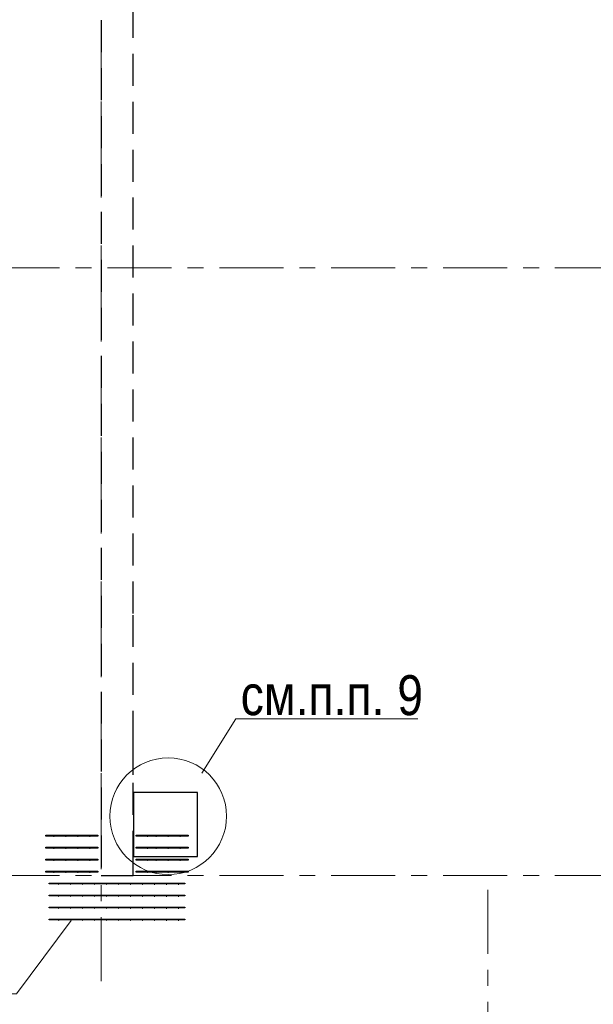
# Model space of a CAD drawing. Header units: metres. Extents: x -38 to 86, y -15 to 21.
# Tile 29 of 102: x 25.52 to 29.11, y 8.19 to 14.35. Entities that reach past the tile are written whole.
import ezdxf

# ---------------------------------------------------------------- set-up
doc = ezdxf.new("R2010")
doc.units = ezdxf.units.M
for name, pattern in [('______11', [0.5, 0.4, -0.05, 0, -0.05]), ('______2', [0.27, 0.2, -0.07]), ('______5', [1.1, 0.8, -0.1, 0.1, -0.1])]:
    doc.linetypes.add(name, pattern=pattern)
for name, color, linetype, lineweight in [('XR$2$Осевая линия (1)', 7, '______5', 13), ('XR$3$Арматурный каркас 01', 4, 'Continuous', 35), ('XR$3$Общий слой (1)_1', 7, 'Continuous', 13), ('XR$3$Перекрытие (1)', 7, 'Continuous', 35), ('XR$3$Фундамент (1)_1', 7, 'Continuous', 35)]:
    doc.layers.add(name, color=color, linetype=linetype, lineweight=lineweight)
doc.layers.add('XR$5$Стена_ бетон несущ.', color=7, linetype='Continuous', lineweight=70, true_color=0xb4b496)
doc.styles.add('ARIAL', font='arial.ttf')

msp = doc.modelspace()

# ---------------------------------------------------------------- hatches: boundary and pattern name
at = {"layer": 'XR$3$Арматурный каркас 01', "linetype": 'Continuous', "lineweight": 50, "transparency": 33554687}
for points in [[(25.737, 9.2432), (25.7368, 9.2444), (25.7362, 9.2454), (25.7352, 9.246), (25.734, 9.2462), (25.7329, 9.246), (25.7319, 9.2454), (25.7313, 9.2444), (25.731, 9.2432), (25.7313, 9.2421), (25.7319, 9.2411), (25.7329, 9.2405), (25.734, 9.2402), (25.7352, 9.2405), (25.7362, 9.2411), (25.7368, 9.2421)], [(25.812, 9.2432), (25.8118, 9.2444), (25.8112, 9.2454), (25.8102, 9.246), (25.809, 9.2462), (25.8079, 9.246), (25.8069, 9.2454), (25.8063, 9.2444), (25.806, 9.2432), (25.8063, 9.2421), (25.8069, 9.2411), (25.8079, 9.2405), (25.809, 9.2402), (25.8102, 9.2405), (25.8112, 9.2411), (25.8118, 9.2421)], [(25.887, 9.2432), (25.8868, 9.2444), (25.8862, 9.2454), (25.8852, 9.246), (25.884, 9.2462), (25.8829, 9.246), (25.8819, 9.2454), (25.8813, 9.2444), (25.881, 9.2432), (25.8813, 9.2421), (25.8819, 9.2411), (25.8829, 9.2405), (25.884, 9.2402), (25.8852, 9.2405), (25.8862, 9.2411), (25.8868, 9.2421)], [(25.962, 9.2432), (25.9618, 9.2444), (25.9612, 9.2454), (25.9602, 9.246), (25.959, 9.2462), (25.9579, 9.246), (25.9569, 9.2454), (25.9563, 9.2444), (25.956, 9.2432), (25.9563, 9.2421), (25.9569, 9.2411), (25.9579, 9.2405), (25.959, 9.2402), (25.9602, 9.2405), (25.9612, 9.2411), (25.9618, 9.2421)], [(26.322, 9.2432), (26.3218, 9.2444), (26.3212, 9.2454), (26.3202, 9.246), (26.319, 9.2462), (26.3179, 9.246), (26.3169, 9.2454), (26.3163, 9.2444), (26.316, 9.2432), (26.3163, 9.2421), (26.3169, 9.2411), (26.3179, 9.2405), (26.319, 9.2402), (26.3202, 9.2405), (26.3212, 9.2411), (26.3218, 9.2421)], [(26.377, 9.2432), (26.3768, 9.2444), (26.3762, 9.2454), (26.3752, 9.246), (26.374, 9.2462), (26.3729, 9.246), (26.3719, 9.2454), (26.3713, 9.2444), (26.371, 9.2432), (26.3713, 9.2421), (26.3719, 9.2411), (26.3729, 9.2405), (26.374, 9.2402), (26.3752, 9.2405), (26.3762, 9.2411), (26.3768, 9.2421)], [(26.452, 9.2432), (26.4518, 9.2444), (26.4512, 9.2454), (26.4502, 9.246), (26.449, 9.2462), (26.4479, 9.246), (26.4469, 9.2454), (26.4463, 9.2444), (26.446, 9.2432), (26.4463, 9.2421), (26.4469, 9.2411), (26.4479, 9.2405), (26.449, 9.2402), (26.4502, 9.2405), (26.4512, 9.2411), (26.4518, 9.2421)], [(26.527, 9.2432), (26.5268, 9.2444), (26.5262, 9.2454), (26.5252, 9.246), (26.524, 9.2462), (26.5229, 9.246), (26.5219, 9.2454), (26.5213, 9.2444), (26.521, 9.2432), (26.5213, 9.2421), (26.5219, 9.2411), (26.5229, 9.2405), (26.524, 9.2402), (26.5252, 9.2405), (26.5262, 9.2411), (26.5268, 9.2421)], [(25.737, 9.1682), (25.7368, 9.1694), (25.7362, 9.1704), (25.7352, 9.171), (25.734, 9.1712), (25.7329, 9.171), (25.7319, 9.1704), (25.7313, 9.1694), (25.731, 9.1682), (25.7313, 9.1671), (25.7319, 9.1661), (25.7329, 9.1655), (25.734, 9.1652), (25.7352, 9.1655), (25.7362, 9.1661), (25.7368, 9.1671)], [(25.812, 9.1682), (25.8118, 9.1694), (25.8112, 9.1704), (25.8102, 9.171), (25.809, 9.1712), (25.8079, 9.171), (25.8069, 9.1704), (25.8063, 9.1694), (25.806, 9.1682), (25.8063, 9.1671), (25.8069, 9.1661), (25.8079, 9.1655), (25.809, 9.1652), (25.8102, 9.1655), (25.8112, 9.1661), (25.8118, 9.1671)], [(25.887, 9.1682), (25.8868, 9.1694), (25.8862, 9.1704), (25.8852, 9.171), (25.884, 9.1712), (25.8829, 9.171), (25.8819, 9.1704), (25.8813, 9.1694), (25.881, 9.1682), (25.8813, 9.1671), (25.8819, 9.1661), (25.8829, 9.1655), (25.884, 9.1652), (25.8852, 9.1655), (25.8862, 9.1661), (25.8868, 9.1671)], [(25.962, 9.1682), (25.9618, 9.1694), (25.9612, 9.1704), (25.9602, 9.171), (25.959, 9.1712), (25.9579, 9.171), (25.9569, 9.1704), (25.9563, 9.1694), (25.956, 9.1682), (25.9563, 9.1671), (25.9569, 9.1661), (25.9579, 9.1655), (25.959, 9.1652), (25.9602, 9.1655), (25.9612, 9.1661), (25.9618, 9.1671)], [(26.322, 9.1682), (26.3218, 9.1694), (26.3212, 9.1704), (26.3202, 9.171), (26.319, 9.1712), (26.3179, 9.171), (26.3169, 9.1704), (26.3163, 9.1694), (26.316, 9.1682), (26.3163, 9.1671), (26.3169, 9.1661), (26.3179, 9.1655), (26.319, 9.1652), (26.3202, 9.1655), (26.3212, 9.1661), (26.3218, 9.1671)], [(26.377, 9.1682), (26.3768, 9.1694), (26.3762, 9.1704), (26.3752, 9.171), (26.374, 9.1712), (26.3729, 9.171), (26.3719, 9.1704), (26.3713, 9.1694), (26.371, 9.1682), (26.3713, 9.1671), (26.3719, 9.1661), (26.3729, 9.1655), (26.374, 9.1652), (26.3752, 9.1655), (26.3762, 9.1661), (26.3768, 9.1671)], [(26.452, 9.1682), (26.4518, 9.1694), (26.4512, 9.1704), (26.4502, 9.171), (26.449, 9.1712), (26.4479, 9.171), (26.4469, 9.1704), (26.4463, 9.1694), (26.446, 9.1682), (26.4463, 9.1671), (26.4469, 9.1661), (26.4479, 9.1655), (26.449, 9.1652), (26.4502, 9.1655), (26.4512, 9.1661), (26.4518, 9.1671)], [(26.527, 9.1682), (26.5268, 9.1694), (26.5262, 9.1704), (26.5252, 9.171), (26.524, 9.1712), (26.5229, 9.171), (26.5219, 9.1704), (26.5213, 9.1694), (26.521, 9.1682), (26.5213, 9.1671), (26.5219, 9.1661), (26.5229, 9.1655), (26.524, 9.1652), (26.5252, 9.1655), (26.5262, 9.1661), (26.5268, 9.1671)], [(25.737, 9.0932), (25.7368, 9.0944), (25.7362, 9.0954), (25.7352, 9.096), (25.734, 9.0962), (25.7329, 9.096), (25.7319, 9.0954), (25.7313, 9.0944), (25.731, 9.0932), (25.7313, 9.0921), (25.7319, 9.0911), (25.7329, 9.0905), (25.734, 9.0902), (25.7352, 9.0905), (25.7362, 9.0911), (25.7368, 9.0921)], [(25.812, 9.0932), (25.8118, 9.0944), (25.8112, 9.0954), (25.8102, 9.096), (25.809, 9.0962), (25.8079, 9.096), (25.8069, 9.0954), (25.8063, 9.0944), (25.806, 9.0932), (25.8063, 9.0921), (25.8069, 9.0911), (25.8079, 9.0905), (25.809, 9.0902), (25.8102, 9.0905), (25.8112, 9.0911), (25.8118, 9.0921)], [(25.887, 9.0932), (25.8868, 9.0944), (25.8862, 9.0954), (25.8852, 9.096), (25.884, 9.0962), (25.8829, 9.096), (25.8819, 9.0954), (25.8813, 9.0944), (25.881, 9.0932), (25.8813, 9.0921), (25.8819, 9.0911), (25.8829, 9.0905), (25.884, 9.0902), (25.8852, 9.0905), (25.8862, 9.0911), (25.8868, 9.0921)], [(25.962, 9.0932), (25.9618, 9.0944), (25.9612, 9.0954), (25.9602, 9.096), (25.959, 9.0962), (25.9579, 9.096), (25.9569, 9.0954), (25.9563, 9.0944), (25.956, 9.0932), (25.9563, 9.0921), (25.9569, 9.0911), (25.9579, 9.0905), (25.959, 9.0902), (25.9602, 9.0905), (25.9612, 9.0911), (25.9618, 9.0921)], [(26.322, 9.0932), (26.3218, 9.0944), (26.3212, 9.0954), (26.3202, 9.096), (26.319, 9.0962), (26.3179, 9.096), (26.3169, 9.0954), (26.3163, 9.0944), (26.316, 9.0932), (26.3163, 9.0921), (26.3169, 9.0911), (26.3179, 9.0905), (26.319, 9.0902), (26.3202, 9.0905), (26.3212, 9.0911), (26.3218, 9.0921)], [(26.377, 9.0932), (26.3768, 9.0944), (26.3762, 9.0954), (26.3752, 9.096), (26.374, 9.0962), (26.3729, 9.096), (26.3719, 9.0954), (26.3713, 9.0944), (26.371, 9.0932), (26.3713, 9.0921), (26.3719, 9.0911), (26.3729, 9.0905), (26.374, 9.0902), (26.3752, 9.0905), (26.3762, 9.0911), (26.3768, 9.0921)], [(26.452, 9.0932), (26.4518, 9.0944), (26.4512, 9.0954), (26.4502, 9.096), (26.449, 9.0962), (26.4479, 9.096), (26.4469, 9.0954), (26.4463, 9.0944), (26.446, 9.0932), (26.4463, 9.0921), (26.4469, 9.0911), (26.4479, 9.0905), (26.449, 9.0902), (26.4502, 9.0905), (26.4512, 9.0911), (26.4518, 9.0921)], [(26.527, 9.0932), (26.5268, 9.0944), (26.5262, 9.0954), (26.5252, 9.096), (26.524, 9.0962), (26.5229, 9.096), (26.5219, 9.0954), (26.5213, 9.0944), (26.521, 9.0932), (26.5213, 9.0921), (26.5219, 9.0911), (26.5229, 9.0905), (26.524, 9.0902), (26.5252, 9.0905), (26.5262, 9.0911), (26.5268, 9.0921)], [(25.737, 9.0182), (25.7368, 9.0194), (25.7362, 9.0204), (25.7352, 9.021), (25.734, 9.0212), (25.7329, 9.021), (25.7319, 9.0204), (25.7313, 9.0194), (25.731, 9.0182), (25.7313, 9.0171), (25.7319, 9.0161), (25.7329, 9.0155), (25.734, 9.0152), (25.7352, 9.0155), (25.7362, 9.0161), (25.7368, 9.0171)], [(25.812, 9.0182), (25.8118, 9.0194), (25.8112, 9.0204), (25.8102, 9.021), (25.809, 9.0212), (25.8079, 9.021), (25.8069, 9.0204), (25.8063, 9.0194), (25.806, 9.0182), (25.8063, 9.0171), (25.8069, 9.0161), (25.8079, 9.0155), (25.809, 9.0152), (25.8102, 9.0155), (25.8112, 9.0161), (25.8118, 9.0171)], [(25.887, 9.0182), (25.8868, 9.0194), (25.8862, 9.0204), (25.8852, 9.021), (25.884, 9.0212), (25.8829, 9.021), (25.8819, 9.0204), (25.8813, 9.0194), (25.881, 9.0182), (25.8813, 9.0171), (25.8819, 9.0161), (25.8829, 9.0155), (25.884, 9.0152), (25.8852, 9.0155), (25.8862, 9.0161), (25.8868, 9.0171)], [(25.962, 9.0182), (25.9618, 9.0194), (25.9612, 9.0204), (25.9602, 9.021), (25.959, 9.0212), (25.9579, 9.021), (25.9569, 9.0204), (25.9563, 9.0194), (25.956, 9.0182), (25.9563, 9.0171), (25.9569, 9.0161), (25.9579, 9.0155), (25.959, 9.0152), (25.9602, 9.0155), (25.9612, 9.0161), (25.9618, 9.0171)], [(26.322, 9.0182), (26.3218, 9.0194), (26.3212, 9.0204), (26.3202, 9.021), (26.319, 9.0212), (26.3179, 9.021), (26.3169, 9.0204), (26.3163, 9.0194), (26.316, 9.0182), (26.3163, 9.0171), (26.3169, 9.0161), (26.3179, 9.0155), (26.319, 9.0152), (26.3202, 9.0155), (26.3212, 9.0161), (26.3218, 9.0171)], [(26.377, 9.0182), (26.3768, 9.0194), (26.3762, 9.0204), (26.3752, 9.021), (26.374, 9.0212), (26.3729, 9.021), (26.3719, 9.0204), (26.3713, 9.0194), (26.371, 9.0182), (26.3713, 9.0171), (26.3719, 9.0161), (26.3729, 9.0155), (26.374, 9.0152), (26.3752, 9.0155), (26.3762, 9.0161), (26.3768, 9.0171)], [(26.452, 9.0182), (26.4518, 9.0194), (26.4512, 9.0204), (26.4502, 9.021), (26.449, 9.0212), (26.4479, 9.021), (26.4469, 9.0204), (26.4463, 9.0194), (26.446, 9.0182), (26.4463, 9.0171), (26.4469, 9.0161), (26.4479, 9.0155), (26.449, 9.0152), (26.4502, 9.0155), (26.4512, 9.0161), (26.4518, 9.0171)], [(26.527, 9.0182), (26.5268, 9.0194), (26.5262, 9.0204), (26.5252, 9.021), (26.524, 9.0212), (26.5229, 9.021), (26.5219, 9.0204), (26.5213, 9.0194), (26.521, 9.0182), (26.5213, 9.0171), (26.5219, 9.0161), (26.5229, 9.0155), (26.524, 9.0152), (26.5252, 9.0155), (26.5262, 9.0161), (26.5268, 9.0171)], [(25.767, 8.9432), (25.7668, 8.9444), (25.7662, 8.9454), (25.7652, 8.946), (25.764, 8.9462), (25.7629, 8.946), (25.7619, 8.9454), (25.7613, 8.9444), (25.761, 8.9432), (25.7613, 8.9421), (25.7619, 8.9411), (25.7629, 8.9405), (25.764, 8.9402), (25.7652, 8.9405), (25.7662, 8.9411), (25.7668, 8.9421)], [(25.842, 8.9432), (25.8418, 8.9444), (25.8412, 8.9454), (25.8402, 8.946), (25.839, 8.9462), (25.8379, 8.946), (25.8369, 8.9454), (25.8363, 8.9444), (25.836, 8.9432), (25.8363, 8.9421), (25.8369, 8.9411), (25.8379, 8.9405), (25.839, 8.9402), (25.8402, 8.9405), (25.8412, 8.9411), (25.8418, 8.9421)], [(25.917, 8.9432), (25.9168, 8.9444), (25.9162, 8.9454), (25.9152, 8.946), (25.914, 8.9462), (25.9129, 8.946), (25.9119, 8.9454), (25.9113, 8.9444), (25.911, 8.9432), (25.9113, 8.9421), (25.9119, 8.9411), (25.9129, 8.9405), (25.914, 8.9402), (25.9152, 8.9405), (25.9162, 8.9411), (25.9168, 8.9421)], [(25.992, 8.9432), (25.9918, 8.9444), (25.9912, 8.9454), (25.9902, 8.946), (25.989, 8.9462), (25.9879, 8.946), (25.9869, 8.9454), (25.9863, 8.9444), (25.986, 8.9432), (25.9863, 8.9421), (25.9869, 8.9411), (25.9879, 8.9405), (25.989, 8.9402), (25.9902, 8.9405), (25.9912, 8.9411), (25.9918, 8.9421)], [(26.067, 8.9432), (26.0668, 8.9444), (26.0662, 8.9454), (26.0652, 8.946), (26.064, 8.9462), (26.0629, 8.946), (26.0619, 8.9454), (26.0613, 8.9444), (26.061, 8.9432), (26.0613, 8.9421), (26.0619, 8.9411), (26.0629, 8.9405), (26.064, 8.9402), (26.0652, 8.9405), (26.0662, 8.9411), (26.0668, 8.9421)], [(26.142, 8.9432), (26.1418, 8.9444), (26.1412, 8.9454), (26.1402, 8.946), (26.139, 8.9462), (26.1379, 8.946), (26.1369, 8.9454), (26.1363, 8.9444), (26.136, 8.9432), (26.1363, 8.9421), (26.1369, 8.9411), (26.1379, 8.9405), (26.139, 8.9402), (26.1402, 8.9405), (26.1412, 8.9411), (26.1418, 8.9421)], [(26.217, 8.9432), (26.2168, 8.9444), (26.2162, 8.9454), (26.2152, 8.946), (26.214, 8.9462), (26.2129, 8.946), (26.2119, 8.9454), (26.2113, 8.9444), (26.211, 8.9432), (26.2113, 8.9421), (26.2119, 8.9411), (26.2129, 8.9405), (26.214, 8.9402), (26.2152, 8.9405), (26.2162, 8.9411), (26.2168, 8.9421)], [(26.292, 8.9432), (26.2918, 8.9444), (26.2912, 8.9454), (26.2902, 8.946), (26.289, 8.9462), (26.2879, 8.946), (26.2869, 8.9454), (26.2863, 8.9444), (26.286, 8.9432), (26.2863, 8.9421), (26.2869, 8.9411), (26.2879, 8.9405), (26.289, 8.9402), (26.2902, 8.9405), (26.2912, 8.9411), (26.2918, 8.9421)], [(26.367, 8.9432), (26.3668, 8.9444), (26.3662, 8.9454), (26.3652, 8.946), (26.364, 8.9462), (26.3629, 8.946), (26.3619, 8.9454), (26.3613, 8.9444), (26.361, 8.9432), (26.3613, 8.9421), (26.3619, 8.9411), (26.3629, 8.9405), (26.364, 8.9402), (26.3652, 8.9405), (26.3662, 8.9411), (26.3668, 8.9421)], [(26.442, 8.9432), (26.4418, 8.9444), (26.4412, 8.9454), (26.4402, 8.946), (26.439, 8.9462), (26.4379, 8.946), (26.4369, 8.9454), (26.4363, 8.9444), (26.436, 8.9432), (26.4363, 8.9421), (26.4369, 8.9411), (26.4379, 8.9405), (26.439, 8.9402), (26.4402, 8.9405), (26.4412, 8.9411), (26.4418, 8.9421)], [(26.517, 8.9432), (26.5168, 8.9444), (26.5162, 8.9454), (26.5152, 8.946), (26.514, 8.9462), (26.5129, 8.946), (26.5119, 8.9454), (26.5113, 8.9444), (26.511, 8.9432), (26.5113, 8.9421), (26.5119, 8.9411), (26.5129, 8.9405), (26.514, 8.9402), (26.5152, 8.9405), (26.5162, 8.9411), (26.5168, 8.9421)], [(25.767, 8.8682), (25.7668, 8.8694), (25.7662, 8.8704), (25.7652, 8.871), (25.764, 8.8712), (25.7629, 8.871), (25.7619, 8.8704), (25.7613, 8.8694), (25.761, 8.8682), (25.7613, 8.8671), (25.7619, 8.8661), (25.7629, 8.8655), (25.764, 8.8652), (25.7652, 8.8655), (25.7662, 8.8661), (25.7668, 8.8671)], [(25.842, 8.8682), (25.8418, 8.8694), (25.8412, 8.8704), (25.8402, 8.871), (25.839, 8.8712), (25.8379, 8.871), (25.8369, 8.8704), (25.8363, 8.8694), (25.836, 8.8682), (25.8363, 8.8671), (25.8369, 8.8661), (25.8379, 8.8655), (25.839, 8.8652), (25.8402, 8.8655), (25.8412, 8.8661), (25.8418, 8.8671)], [(25.917, 8.8682), (25.9168, 8.8694), (25.9162, 8.8704), (25.9152, 8.871), (25.914, 8.8712), (25.9129, 8.871), (25.9119, 8.8704), (25.9113, 8.8694), (25.911, 8.8682), (25.9113, 8.8671), (25.9119, 8.8661), (25.9129, 8.8655), (25.914, 8.8652), (25.9152, 8.8655), (25.9162, 8.8661), (25.9168, 8.8671)], [(25.992, 8.8682), (25.9918, 8.8694), (25.9912, 8.8704), (25.9902, 8.871), (25.989, 8.8712), (25.9879, 8.871), (25.9869, 8.8704), (25.9863, 8.8694), (25.986, 8.8682), (25.9863, 8.8671), (25.9869, 8.8661), (25.9879, 8.8655), (25.989, 8.8652), (25.9902, 8.8655), (25.9912, 8.8661), (25.9918, 8.8671)], [(26.067, 8.8682), (26.0668, 8.8694), (26.0662, 8.8704), (26.0652, 8.871), (26.064, 8.8712), (26.0629, 8.871), (26.0619, 8.8704), (26.0613, 8.8694), (26.061, 8.8682), (26.0613, 8.8671), (26.0619, 8.8661), (26.0629, 8.8655), (26.064, 8.8652), (26.0652, 8.8655), (26.0662, 8.8661), (26.0668, 8.8671)], [(26.142, 8.8682), (26.1418, 8.8694), (26.1412, 8.8704), (26.1402, 8.871), (26.139, 8.8712), (26.1379, 8.871), (26.1369, 8.8704), (26.1363, 8.8694), (26.136, 8.8682), (26.1363, 8.8671), (26.1369, 8.8661), (26.1379, 8.8655), (26.139, 8.8652), (26.1402, 8.8655), (26.1412, 8.8661), (26.1418, 8.8671)], [(26.217, 8.8682), (26.2168, 8.8694), (26.2162, 8.8704), (26.2152, 8.871), (26.214, 8.8712), (26.2129, 8.871), (26.2119, 8.8704), (26.2113, 8.8694), (26.211, 8.8682), (26.2113, 8.8671), (26.2119, 8.8661), (26.2129, 8.8655), (26.214, 8.8652), (26.2152, 8.8655), (26.2162, 8.8661), (26.2168, 8.8671)], [(26.292, 8.8682), (26.2918, 8.8694), (26.2912, 8.8704), (26.2902, 8.871), (26.289, 8.8712), (26.2879, 8.871), (26.2869, 8.8704), (26.2863, 8.8694), (26.286, 8.8682), (26.2863, 8.8671), (26.2869, 8.8661), (26.2879, 8.8655), (26.289, 8.8652), (26.2902, 8.8655), (26.2912, 8.8661), (26.2918, 8.8671)], [(26.367, 8.8682), (26.3668, 8.8694), (26.3662, 8.8704), (26.3652, 8.871), (26.364, 8.8712), (26.3629, 8.871), (26.3619, 8.8704), (26.3613, 8.8694), (26.361, 8.8682), (26.3613, 8.8671), (26.3619, 8.8661), (26.3629, 8.8655), (26.364, 8.8652), (26.3652, 8.8655), (26.3662, 8.8661), (26.3668, 8.8671)], [(26.442, 8.8682), (26.4418, 8.8694), (26.4412, 8.8704), (26.4402, 8.871), (26.439, 8.8712), (26.4379, 8.871), (26.4369, 8.8704), (26.4363, 8.8694), (26.436, 8.8682), (26.4363, 8.8671), (26.4369, 8.8661), (26.4379, 8.8655), (26.439, 8.8652), (26.4402, 8.8655), (26.4412, 8.8661), (26.4418, 8.8671)], [(26.517, 8.8682), (26.5168, 8.8694), (26.5162, 8.8704), (26.5152, 8.871), (26.514, 8.8712), (26.5129, 8.871), (26.5119, 8.8704), (26.5113, 8.8694), (26.511, 8.8682), (26.5113, 8.8671), (26.5119, 8.8661), (26.5129, 8.8655), (26.514, 8.8652), (26.5152, 8.8655), (26.5162, 8.8661), (26.5168, 8.8671)], [(25.767, 8.7932), (25.7668, 8.7944), (25.7662, 8.7954), (25.7652, 8.796), (25.764, 8.7962), (25.7629, 8.796), (25.7619, 8.7954), (25.7613, 8.7944), (25.761, 8.7932), (25.7613, 8.7921), (25.7619, 8.7911), (25.7629, 8.7905), (25.764, 8.7902), (25.7652, 8.7905), (25.7662, 8.7911), (25.7668, 8.7921)], [(25.842, 8.7932), (25.8418, 8.7944), (25.8412, 8.7954), (25.8402, 8.796), (25.839, 8.7962), (25.8379, 8.796), (25.8369, 8.7954), (25.8363, 8.7944), (25.836, 8.7932), (25.8363, 8.7921), (25.8369, 8.7911), (25.8379, 8.7905), (25.839, 8.7902), (25.8402, 8.7905), (25.8412, 8.7911), (25.8418, 8.7921)], [(25.917, 8.7932), (25.9168, 8.7944), (25.9162, 8.7954), (25.9152, 8.796), (25.914, 8.7962), (25.9129, 8.796), (25.9119, 8.7954), (25.9113, 8.7944), (25.911, 8.7932), (25.9113, 8.7921), (25.9119, 8.7911), (25.9129, 8.7905), (25.914, 8.7902), (25.9152, 8.7905), (25.9162, 8.7911), (25.9168, 8.7921)], [(25.992, 8.7932), (25.9918, 8.7944), (25.9912, 8.7954), (25.9902, 8.796), (25.989, 8.7962), (25.9879, 8.796), (25.9869, 8.7954), (25.9863, 8.7944), (25.986, 8.7932), (25.9863, 8.7921), (25.9869, 8.7911), (25.9879, 8.7905), (25.989, 8.7902), (25.9902, 8.7905), (25.9912, 8.7911), (25.9918, 8.7921)], [(26.067, 8.7932), (26.0668, 8.7944), (26.0662, 8.7954), (26.0652, 8.796), (26.064, 8.7962), (26.0629, 8.796), (26.0619, 8.7954), (26.0613, 8.7944), (26.061, 8.7932), (26.0613, 8.7921), (26.0619, 8.7911), (26.0629, 8.7905), (26.064, 8.7902), (26.0652, 8.7905), (26.0662, 8.7911), (26.0668, 8.7921)], [(26.142, 8.7932), (26.1418, 8.7944), (26.1412, 8.7954), (26.1402, 8.796), (26.139, 8.7962), (26.1379, 8.796), (26.1369, 8.7954), (26.1363, 8.7944), (26.136, 8.7932), (26.1363, 8.7921), (26.1369, 8.7911), (26.1379, 8.7905), (26.139, 8.7902), (26.1402, 8.7905), (26.1412, 8.7911), (26.1418, 8.7921)], [(26.217, 8.7932), (26.2168, 8.7944), (26.2162, 8.7954), (26.2152, 8.796), (26.214, 8.7962), (26.2129, 8.796), (26.2119, 8.7954), (26.2113, 8.7944), (26.211, 8.7932), (26.2113, 8.7921), (26.2119, 8.7911), (26.2129, 8.7905), (26.214, 8.7902), (26.2152, 8.7905), (26.2162, 8.7911), (26.2168, 8.7921)], [(26.292, 8.7932), (26.2918, 8.7944), (26.2912, 8.7954), (26.2902, 8.796), (26.289, 8.7962), (26.2879, 8.796), (26.2869, 8.7954), (26.2863, 8.7944), (26.286, 8.7932), (26.2863, 8.7921), (26.2869, 8.7911), (26.2879, 8.7905), (26.289, 8.7902), (26.2902, 8.7905), (26.2912, 8.7911), (26.2918, 8.7921)], [(26.367, 8.7932), (26.3668, 8.7944), (26.3662, 8.7954), (26.3652, 8.796), (26.364, 8.7962), (26.3629, 8.796), (26.3619, 8.7954), (26.3613, 8.7944), (26.361, 8.7932), (26.3613, 8.7921), (26.3619, 8.7911), (26.3629, 8.7905), (26.364, 8.7902), (26.3652, 8.7905), (26.3662, 8.7911), (26.3668, 8.7921)], [(26.442, 8.7932), (26.4418, 8.7944), (26.4412, 8.7954), (26.4402, 8.796), (26.439, 8.7962), (26.4379, 8.796), (26.4369, 8.7954), (26.4363, 8.7944), (26.436, 8.7932), (26.4363, 8.7921), (26.4369, 8.7911), (26.4379, 8.7905), (26.439, 8.7902), (26.4402, 8.7905), (26.4412, 8.7911), (26.4418, 8.7921)], [(26.517, 8.7932), (26.5168, 8.7944), (26.5162, 8.7954), (26.5152, 8.796), (26.514, 8.7962), (26.5129, 8.796), (26.5119, 8.7954), (26.5113, 8.7944), (26.511, 8.7932), (26.5113, 8.7921), (26.5119, 8.7911), (26.5129, 8.7905), (26.514, 8.7902), (26.5152, 8.7905), (26.5162, 8.7911), (26.5168, 8.7921)], [(25.767, 8.7182), (25.7668, 8.7194), (25.7662, 8.7204), (25.7652, 8.721), (25.764, 8.7212), (25.7629, 8.721), (25.7619, 8.7204), (25.7613, 8.7194), (25.761, 8.7182), (25.7613, 8.7171), (25.7619, 8.7161), (25.7629, 8.7155), (25.764, 8.7152), (25.7652, 8.7155), (25.7662, 8.7161), (25.7668, 8.7171)], [(25.842, 8.7182), (25.8418, 8.7194), (25.8412, 8.7204), (25.8402, 8.721), (25.839, 8.7212), (25.8379, 8.721), (25.8369, 8.7204), (25.8363, 8.7194), (25.836, 8.7182), (25.8363, 8.7171), (25.8369, 8.7161), (25.8379, 8.7155), (25.839, 8.7152), (25.8402, 8.7155), (25.8412, 8.7161), (25.8418, 8.7171)], [(25.917, 8.7182), (25.9168, 8.7194), (25.9162, 8.7204), (25.9152, 8.721), (25.914, 8.7212), (25.9129, 8.721), (25.9119, 8.7204), (25.9113, 8.7194), (25.911, 8.7182), (25.9113, 8.7171), (25.9119, 8.7161), (25.9129, 8.7155), (25.914, 8.7152), (25.9152, 8.7155), (25.9162, 8.7161), (25.9168, 8.7171)], [(25.992, 8.7182), (25.9918, 8.7194), (25.9912, 8.7204), (25.9902, 8.721), (25.989, 8.7212), (25.9879, 8.721), (25.9869, 8.7204), (25.9863, 8.7194), (25.986, 8.7182), (25.9863, 8.7171), (25.9869, 8.7161), (25.9879, 8.7155), (25.989, 8.7152), (25.9902, 8.7155), (25.9912, 8.7161), (25.9918, 8.7171)], [(26.067, 8.7182), (26.0668, 8.7194), (26.0662, 8.7204), (26.0652, 8.721), (26.064, 8.7212), (26.0629, 8.721), (26.0619, 8.7204), (26.0613, 8.7194), (26.061, 8.7182), (26.0613, 8.7171), (26.0619, 8.7161), (26.0629, 8.7155), (26.064, 8.7152), (26.0652, 8.7155), (26.0662, 8.7161), (26.0668, 8.7171)], [(26.142, 8.7182), (26.1418, 8.7194), (26.1412, 8.7204), (26.1402, 8.721), (26.139, 8.7212), (26.1379, 8.721), (26.1369, 8.7204), (26.1363, 8.7194), (26.136, 8.7182), (26.1363, 8.7171), (26.1369, 8.7161), (26.1379, 8.7155), (26.139, 8.7152), (26.1402, 8.7155), (26.1412, 8.7161), (26.1418, 8.7171)], [(26.217, 8.7182), (26.2168, 8.7194), (26.2162, 8.7204), (26.2152, 8.721), (26.214, 8.7212), (26.2129, 8.721), (26.2119, 8.7204), (26.2113, 8.7194), (26.211, 8.7182), (26.2113, 8.7171), (26.2119, 8.7161), (26.2129, 8.7155), (26.214, 8.7152), (26.2152, 8.7155), (26.2162, 8.7161), (26.2168, 8.7171)], [(26.292, 8.7182), (26.2918, 8.7194), (26.2912, 8.7204), (26.2902, 8.721), (26.289, 8.7212), (26.2879, 8.721), (26.2869, 8.7204), (26.2863, 8.7194), (26.286, 8.7182), (26.2863, 8.7171), (26.2869, 8.7161), (26.2879, 8.7155), (26.289, 8.7152), (26.2902, 8.7155), (26.2912, 8.7161), (26.2918, 8.7171)], [(26.367, 8.7182), (26.3668, 8.7194), (26.3662, 8.7204), (26.3652, 8.721), (26.364, 8.7212), (26.3629, 8.721), (26.3619, 8.7204), (26.3613, 8.7194), (26.361, 8.7182), (26.3613, 8.7171), (26.3619, 8.7161), (26.3629, 8.7155), (26.364, 8.7152), (26.3652, 8.7155), (26.3662, 8.7161), (26.3668, 8.7171)], [(26.442, 8.7182), (26.4418, 8.7194), (26.4412, 8.7204), (26.4402, 8.721), (26.439, 8.7212), (26.4379, 8.721), (26.4369, 8.7204), (26.4363, 8.7194), (26.436, 8.7182), (26.4363, 8.7171), (26.4369, 8.7161), (26.4379, 8.7155), (26.439, 8.7152), (26.4402, 8.7155), (26.4412, 8.7161), (26.4418, 8.7171)], [(26.517, 8.7182), (26.5168, 8.7194), (26.5162, 8.7204), (26.5152, 8.721), (26.514, 8.7212), (26.5129, 8.721), (26.5119, 8.7204), (26.5113, 8.7194), (26.511, 8.7182), (26.5113, 8.7171), (26.5119, 8.7161), (26.5129, 8.7155), (26.514, 8.7152), (26.5152, 8.7155), (26.5162, 8.7161), (26.5168, 8.7171)]]:
    msp.add_hatch(color=2, dxfattribs=at).paths.add_polyline_path(points)

# ---------------------------------------------------------------- linework, layer by layer
at = {"color": 7, "linetype": 'Continuous', "lineweight": 13, "transparency": 33554687}
msp.add_lwpolyline([(25.842, 8.7182), (25.5008, 8.2595), (23.7908, 8.2595)], dxfattribs=at)
at = {"layer": 'XR$2$Осевая линия (1)', "color": 253, "linetype": '______11', "lineweight": 13, "true_color": 0xa0a0a0, "transparency": 33554687}
for p, q in [((26.03, 8.34), (26.03, 19.78)), ((-2.63, 12.8), (62.6, 12.8)), ((-2.63, 9), (62.6, 9)), ((28.45, -3.39), (28.45, 8.92))]:
    msp.add_line(p, q, dxfattribs=at)
at = {"layer": 'XR$3$Арматурный каркас 01', "color": 2, "linetype": 'Continuous', "lineweight": 25, "transparency": 33554687}
for points in [[(26.009, 9.2472), (25.684, 9.2472), (25.684, 9.2532), (26.009, 9.2532), (26.009, 9.2472)], [(26.009, 9.2472), (25.684, 9.2472), (25.684, 9.2532), (26.009, 9.2532), (26.009, 9.2472)], [(26.249, 9.2532), (26.574, 9.2532), (26.574, 9.2472), (26.249, 9.2472), (26.249, 9.2532)], [(26.249, 9.2532), (26.574, 9.2532), (26.574, 9.2472), (26.249, 9.2472), (26.249, 9.2532)], [(26.009, 9.1722), (25.684, 9.1722), (25.684, 9.1782), (26.009, 9.1782), (26.009, 9.1722)], [(26.009, 9.1722), (25.684, 9.1722), (25.684, 9.1782), (26.009, 9.1782), (26.009, 9.1722)], [(26.249, 9.1782), (26.574, 9.1782), (26.574, 9.1722), (26.249, 9.1722), (26.249, 9.1782)], [(26.249, 9.1782), (26.574, 9.1782), (26.574, 9.1722), (26.249, 9.1722), (26.249, 9.1782)], [(26.009, 9.0972), (25.684, 9.0972), (25.684, 9.1032), (26.009, 9.1032), (26.009, 9.0972)], [(26.009, 9.0972), (25.684, 9.0972), (25.684, 9.1032), (26.009, 9.1032), (26.009, 9.0972)], [(26.249, 9.1032), (26.574, 9.1032), (26.574, 9.0972), (26.249, 9.0972), (26.249, 9.1032)], [(26.249, 9.1032), (26.574, 9.1032), (26.574, 9.0972), (26.249, 9.0972), (26.249, 9.1032)], [(26.009, 9.0222), (25.684, 9.0222), (25.684, 9.0282), (26.009, 9.0282), (26.009, 9.0222)], [(26.009, 9.0222), (25.684, 9.0222), (25.684, 9.0282), (26.009, 9.0282), (26.009, 9.0222)], [(26.249, 9.0282), (26.574, 9.0282), (26.574, 9.0222), (26.249, 9.0222), (26.249, 9.0282)], [(26.249, 9.0282), (26.574, 9.0282), (26.574, 9.0222), (26.249, 9.0222), (26.249, 9.0282)], [(25.704, 8.9532), (26.554, 8.9532), (26.554, 8.9472), (25.704, 8.9472), (25.704, 8.9532)], [(25.704, 8.9532), (26.554, 8.9532), (26.554, 8.9472), (25.704, 8.9472), (25.704, 8.9532)], [(25.704, 8.8782), (26.554, 8.8782), (26.554, 8.8722), (25.704, 8.8722), (25.704, 8.8782)], [(25.704, 8.8782), (26.554, 8.8782), (26.554, 8.8722), (25.704, 8.8722), (25.704, 8.8782)], [(25.704, 8.8032), (26.554, 8.8032), (26.554, 8.7972), (25.704, 8.7972), (25.704, 8.8032)], [(25.704, 8.8032), (26.554, 8.8032), (26.554, 8.7972), (25.704, 8.7972), (25.704, 8.8032)], [(25.704, 8.7282), (26.554, 8.7282), (26.554, 8.7222), (25.704, 8.7222), (25.704, 8.7282)], [(25.704, 8.7282), (26.554, 8.7282), (26.554, 8.7222), (25.704, 8.7222), (25.704, 8.7282)]]:
    msp.add_lwpolyline(points, dxfattribs=at)
at = {"layer": 'XR$3$Общий слой (1)_1', "color": 7, "linetype": 'Continuous', "lineweight": 13, "transparency": 33554687}
msp.add_lwpolyline([(26.6602, 9.6411), (26.8716, 9.9797), (28.0116, 9.9797)], dxfattribs=at)
msp.add_circle((26.4494, 9.371), 0.3652, dxfattribs=at)
at = {"layer": 'XR$3$Перекрытие (1)', "color": 7, "linetype": 'Continuous', "lineweight": 25, "transparency": 33554687}
for p, q in [((26.232, 9.5202), (26.232, 9.1202)), ((26.632, 9.5202), (26.232, 9.5202)), ((26.632, 9.1202), (26.632, 9.5202)), ((26.232, 9.1202), (26.632, 9.1202))]:
    msp.add_line(p, q, dxfattribs=at)
at = {"layer": 'XR$5$Стена_ бетон несущ.', "color": 253, "linetype": '______2', "lineweight": -3, "true_color": 0xa0a0a0, "transparency": 33554687}
for p, q in [((26.03, 16.45), (26.03, 9)), ((26.23, 10.6396), (26.23, 15.35)), ((26.23, 9.8294), (26.23, 10.6396)), ((26.23, 9.6294), (26.23, 9.8294)), ((26.23, 9.08), (26.23, 9.6294)), ((26.23, 9), (26.23, 9.08)), ((26.03, 9), (26.229, 9)), ((26.229, 9), (26.23, 9))]:
    msp.add_line(p, q, dxfattribs=at)

# ---------------------------------------------------------------- texts
at = {"layer": 'XR$3$Фундамент (1)_1', "color": 7, "linetype": 'Continuous', "lineweight": 13, "transparency": 33554687, "insert": (26.9027, 10.1264), "char_height": 0.25, "width": 1.482417, "attachment_point": 4, "style": 'ARIAL'}
msp.add_mtext('\\W0.83;см.п.п. 9', dxfattribs=at)

doc.saveas('drawing.dxf')
